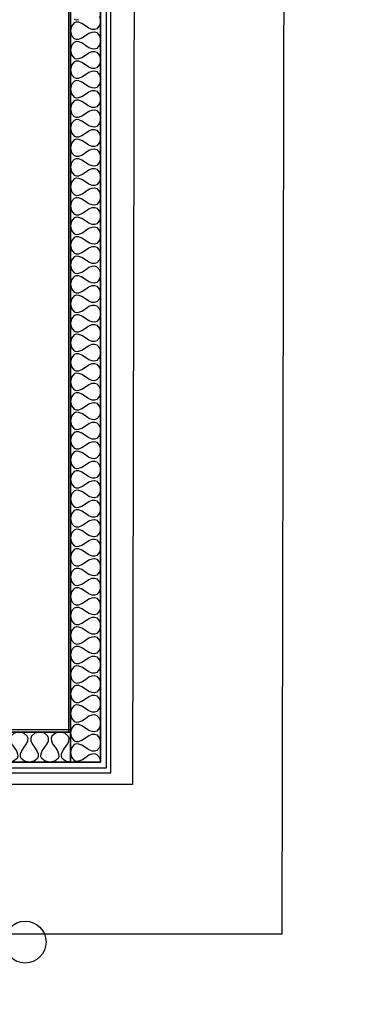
# Model space of a CAD drawing. Header units: millimetres. Extents: x -11.8 to 86.8, y 45.9 to 95.9.
# Tile 96 of 108: x 44.5 to 45.7, y 74.6 to 77.9. Entities that reach past the tile are written whole.
import ezdxf

# ---------------------------------------------------------------- set-up
doc = ezdxf.new("R2010")
doc.units = ezdxf.units.MM
doc.header["$MEASUREMENT"] = 0
doc.layers.add('Structure etage', color=7, linetype='Continuous')

# ---------------------------------------------------------------- blocks, each defined once
blk = doc.blocks.new('PD_15601')
at = {"layer": 'Structure etage', "color": 0}
for points in [[(44.7137, -14.7291), (44.7001, -21.3538), (44.3795, -21.3538), (39.4473, -21.354), (39.4532, -34.181), (27.2072, -36.2019), (29.3746, -49.2673), (48.9843, -46.0025), (46.788, -32.7539), (49.7819, -32.2307), (46.846, -14.7291), (44.7137, -14.7291)], [(45.2126, -15.2291), (45.1991, -21.8538), (44.3795, -21.8538), (39.9454, -21.854), (39.8696, -34.5816), (27.782, -36.6116), (29.7859, -48.6914), (48.4093, -45.5919), (46.2136, -32.3471), (49.2072, -31.8241), (46.4224, -15.2291), (45.2126, -15.2291)]]:
    blk.add_lwpolyline(points, dxfattribs=at)
blk = doc.blocks.new('PD_15600')
at = {"layer": 'Structure etage'}
blk.add_blockref('PD_15601', (0, 0), dxfattribs=at)
blk = doc.blocks.new('PD_16453')
at = {"layer": 'Structure etage', "color": 0}
for points in [[(44.5934, -14.1165), (44.5934, -21.2795), (44.4931, -21.2795), (44.4931, -14.1165), (44.5934, -14.1165)], [(44.5056, -18.7988), (44.5127, -18.8011), (44.5213, -18.8006)], [(44.5902, -18.7896), (44.5934, -18.805), (44.5902, -18.8204), (44.5808, -18.8313), (44.5738, -18.8337), (44.5652, -18.8331), (44.555, -18.8292), (44.5432, -18.8213), (44.5315, -18.8134), (44.5213, -18.8095), (44.5127, -18.809), (44.5056, -18.8113), (44.4962, -18.8222), (44.4931, -18.8376), (44.4962, -18.853), (44.5056, -18.8639), (44.5127, -18.8662), (44.5213, -18.8657), (44.5315, -18.8618), (44.5432, -18.8539), (44.555, -18.846), (44.5652, -18.842), (44.5738, -18.8415), (44.5808, -18.8438), (44.5902, -18.8547), (44.5934, -18.8701), (44.5902, -18.8856), (44.5808, -18.8965), (44.5738, -18.8988), (44.5652, -18.8982), (44.555, -18.8943), (44.5432, -18.8864), (44.5315, -18.8785), (44.5213, -18.8746), (44.5127, -18.8741), (44.5056, -18.8764), (44.4962, -18.8873), (44.4931, -18.9027), (44.4962, -18.9181), (44.5056, -18.929), (44.5127, -18.9313), (44.5213, -18.9308), (44.5315, -18.9269), (44.5432, -18.919), (44.555, -18.9111), (44.5652, -18.9072), (44.5738, -18.9066), (44.5808, -18.909), (44.5902, -18.9198), (44.5934, -18.9353), (44.5902, -18.9507), (44.5808, -18.9616), (44.5738, -18.9639), (44.5652, -18.9634), (44.555, -18.9594), (44.5432, -18.9515), (44.5315, -18.9436), (44.5213, -18.9397), (44.5127, -18.9392), (44.5056, -18.9415), (44.4962, -18.9524), (44.4931, -18.9678), (44.4962, -18.9832), (44.5056, -18.9941), (44.5127, -18.9964), (44.5213, -18.9959), (44.5315, -18.992), (44.5432, -18.9841), (44.555, -18.9762), (44.5652, -18.9723), (44.5738, -18.9718), (44.5808, -18.9741), (44.5902, -18.985), (44.5934, -19.0004), (44.5902, -19.0158), (44.5808, -19.0267), (44.5738, -19.029), (44.5652, -19.0285), (44.555, -19.0246), (44.5432, -19.0167), (44.5315, -19.0088), (44.5213, -19.0048), (44.5127, -19.0043), (44.5056, -19.0066), (44.4962, -19.0175), (44.4931, -19.0329), (44.4962, -19.0484), (44.5056, -19.0592), (44.5127, -19.0616), (44.5213, -19.061), (44.5315, -19.0571), (44.5432, -19.0492), (44.555, -19.0413), (44.5652, -19.0374), (44.5738, -19.0369), (44.5808, -19.0392), (44.5902, -19.0501), (44.5934, -19.0655), (44.5902, -19.0809), (44.5808, -19.0918), (44.5738, -19.0941), (44.5652, -19.0936), (44.555, -19.0897), (44.5432, -19.0818), (44.5315, -19.0739), (44.5213, -19.0699), (44.5127, -19.0694), (44.5056, -19.0717), (44.4962, -19.0826), (44.4931, -19.0981), (44.4962, -19.1135), (44.5056, -19.1244), (44.5127, -19.1267), (44.5213, -19.1262), (44.5315, -19.1222), (44.5432, -19.1143), (44.555, -19.1064), (44.5652, -19.1025), (44.5738, -19.102), (44.5808, -19.1043), (44.5902, -19.1152), (44.5934, -19.1306), (44.5902, -19.146), (44.5808, -19.1569), (44.5738, -19.1592), (44.5652, -19.1587), (44.555, -19.1548), (44.5432, -19.1469), (44.5315, -19.139), (44.5213, -19.1351), (44.5127, -19.1345), (44.5056, -19.1369), (44.4962, -19.1477), (44.4931, -19.1632), (44.4962, -19.1786), (44.5056, -19.1895), (44.5127, -19.1918), (44.5213, -19.1913), (44.5315, -19.1874), (44.5432, -19.1795), (44.555, -19.1716), (44.5652, -19.1676), (44.5738, -19.1671), (44.5808, -19.1694), (44.5902, -19.1803), (44.5934, -19.1957), (44.5902, -19.2112), (44.5808, -19.222), (44.5738, -19.2244), (44.5652, -19.2238), (44.555, -19.2199), (44.5432, -19.212), (44.5315, -19.2041), (44.5213, -19.2002), (44.5127, -19.1997), (44.5056, -19.202), (44.4962, -19.2129), (44.4931, -19.2283), (44.4962, -19.2437), (44.5056, -19.2546), (44.5127, -19.2569), (44.5213, -19.2564), (44.5315, -19.2525), (44.5432, -19.2446), (44.555, -19.2367), (44.5652, -19.2327), (44.5738, -19.2322), (44.5808, -19.2345), (44.5902, -19.2454), (44.5934, -19.2609), (44.5902, -19.2763), (44.5808, -19.2872), (44.5738, -19.2895), (44.5652, -19.289), (44.555, -19.285), (44.5432, -19.2771), (44.5315, -19.2692), (44.5213, -19.2653), (44.5127, -19.2648), (44.5056, -19.2671), (44.4962, -19.278), (44.4931, -19.2934), (44.4962, -19.3088), (44.5056, -19.3197), (44.5127, -19.322), (44.5213, -19.3215), (44.5315, -19.3176), (44.5432, -19.3097), (44.555, -19.3018), (44.5652, -19.2979), (44.5738, -19.2973), (44.5808, -19.2997), (44.5902, -19.3105), (44.5934, -19.326), (44.5902, -19.3414), (44.5808, -19.3523), (44.5738, -19.3546), (44.5652, -19.3541), (44.555, -19.3501), (44.5432, -19.3422), (44.5315, -19.3343), (44.5213, -19.3304), (44.5127, -19.3299), (44.5056, -19.3322), (44.4962, -19.3431), (44.4931, -19.3585), (44.4962, -19.374), (44.5056, -19.3848), (44.5127, -19.3872), (44.5213, -19.3866), (44.5315, -19.3827), (44.5432, -19.3748), (44.555, -19.3669), (44.5652, -19.363), (44.5738, -19.3625), (44.5808, -19.3648), (44.5902, -19.3757), (44.5934, -19.3911), (44.5902, -19.4065), (44.5808, -19.4174), (44.5738, -19.4197), (44.5652, -19.4192), (44.555, -19.4153), (44.5432, -19.4074), (44.5315, -19.3995), (44.5213, -19.3955), (44.5127, -19.395), (44.5056, -19.3973), (44.4962, -19.4082), (44.4931, -19.4236), (44.4962, -19.4391), (44.5056, -19.45), (44.5127, -19.4523), (44.5213, -19.4518), (44.5315, -19.4478), (44.5432, -19.4399), (44.555, -19.432), (44.5652, -19.4281), (44.5738, -19.4276), (44.5808, -19.4299), (44.5902, -19.4408), (44.5934, -19.4562), (44.5902, -19.4716), (44.5808, -19.4825), (44.5738, -19.4848), (44.5652, -19.4843), (44.555, -19.4804), (44.5432, -19.4725), (44.5315, -19.4646), (44.5213, -19.4607), (44.5127, -19.4601), (44.5056, -19.4625), (44.4962, -19.4733), (44.4931, -19.4888), (44.4962, -19.5042), (44.5056, -19.5151), (44.5127, -19.5174), (44.5213, -19.5169), (44.5315, -19.5129), (44.5432, -19.505), (44.555, -19.4971), (44.5652, -19.4932), (44.5738, -19.4927), (44.5808, -19.495), (44.5902, -19.5059), (44.5934, -19.5213), (44.5902, -19.5367), (44.5808, -19.5476), (44.5738, -19.55), (44.5652, -19.5494), (44.555, -19.5455), (44.5432, -19.5376), (44.5315, -19.5297), (44.5213, -19.5258), (44.5127, -19.5253), (44.5056, -19.5276), (44.4962, -19.5385), (44.4931, -19.5539), (44.4962, -19.5693), (44.5056, -19.5802), (44.5127, -19.5825), (44.5213, -19.582), (44.5315, -19.5781), (44.5432, -19.5702), (44.555, -19.5623), (44.5652, -19.5583), (44.5738, -19.5578), (44.5808, -19.5601), (44.5902, -19.571), (44.5934, -19.5864), (44.5902, -19.6019), (44.5808, -19.6127), (44.5738, -19.6151), (44.5652, -19.6145), (44.555, -19.6106), (44.5432, -19.6027), (44.5315, -19.5948), (44.5213, -19.5909), (44.5127, -19.5904), (44.5056, -19.5927), (44.4962, -19.6036), (44.4931, -19.619), (44.4962, -19.6344), (44.5056, -19.6453), (44.5127, -19.6476), (44.5213, -19.6471), (44.5315, -19.6432), (44.5432, -19.6353), (44.555, -19.6274), (44.5652, -19.6235), (44.5738, -19.6229), (44.5808, -19.6253), (44.5902, -19.6361), (44.5934, -19.6516), (44.5902, -19.667), (44.5808, -19.6779), (44.5738, -19.6802), (44.5652, -19.6797), (44.555, -19.6757), (44.5432, -19.6678), (44.5315, -19.6599), (44.5213, -19.656), (44.5127, -19.6555), (44.5056, -19.6578), (44.4962, -19.6687), (44.4931, -19.6841), (44.4962, -19.6995), (44.5056, -19.7104), (44.5127, -19.7127), (44.5213, -19.7122), (44.5315, -19.7083), (44.5432, -19.7004), (44.555, -19.6925), (44.5652, -19.6886), (44.5738, -19.688), (44.5808, -19.6904), (44.5902, -19.7013), (44.5934, -19.7167), (44.5902, -19.7321), (44.5808, -19.743), (44.5738, -19.7453), (44.5652, -19.7448), (44.555, -19.7409), (44.5432, -19.733), (44.5315, -19.7251), (44.5213, -19.7211), (44.5127, -19.7206), (44.5056, -19.7229), (44.4962, -19.7338), (44.4931, -19.7492), (44.4962, -19.7647), (44.5056, -19.7755), (44.5127, -19.7779), (44.5213, -19.7773), (44.5315, -19.7734), (44.5432, -19.7655), (44.555, -19.7576), (44.5652, -19.7537), (44.5738, -19.7532), (44.5808, -19.7555), (44.5902, -19.7664), (44.5934, -19.7818), (44.5902, -19.7972), (44.5808, -19.8081), (44.5738, -19.8104), (44.5652, -19.8099), (44.555, -19.806), (44.5432, -19.7981), (44.5315, -19.7902), (44.5213, -19.7862), (44.5127, -19.7857), (44.5056, -19.788), (44.4962, -19.7989), (44.4931, -19.8144), (44.4962, -19.8298), (44.5056, -19.8407), (44.5127, -19.843), (44.5213, -19.8425), (44.5315, -19.8385), (44.5432, -19.8306), (44.555, -19.8227), (44.5652, -19.8188), (44.5738, -19.8183), (44.5808, -19.8206), (44.5902, -19.8315), (44.5934, -19.8469), (44.5902, -19.8623), (44.5808, -19.8732), (44.5738, -19.8755), (44.5652, -19.875), (44.555, -19.8711), (44.5432, -19.8632), (44.5315, -19.8553), (44.5213, -19.8514), (44.5127, -19.8508), (44.5056, -19.8532), (44.4962, -19.864), (44.4931, -19.8795), (44.4962, -19.8949), (44.5056, -19.9058), (44.5127, -19.9081), (44.5213, -19.9076), (44.5315, -19.9037), (44.5432, -19.8958), (44.555, -19.8879), (44.5652, -19.8839), (44.5738, -19.8834), (44.5808, -19.8857), (44.5902, -19.8966), (44.5934, -19.912), (44.5902, -19.9275), (44.5808, -19.9383), (44.5738, -19.9407), (44.5652, -19.9401), (44.555, -19.9362), (44.5432, -19.9283), (44.5315, -19.9204), (44.5213, -19.9165), (44.5127, -19.916), (44.5056, -19.9183), (44.4962, -19.9292), (44.4931, -19.9446), (44.4962, -19.96), (44.5056, -19.9709), (44.5127, -19.9732), (44.5213, -19.9727), (44.5315, -19.9688), (44.5432, -19.9609), (44.555, -19.953), (44.5652, -19.949), (44.5738, -19.9485), (44.5808, -19.9508), (44.5902, -19.9617), (44.5934, -19.9771), (44.5902, -19.9926), (44.5808, -20.0035), (44.5738, -20.0058), (44.5652, -20.0053), (44.555, -20.0013), (44.5432, -19.9934), (44.5315, -19.9855), (44.5213, -19.9816), (44.5127, -19.9811), (44.5056, -19.9834), (44.4962, -19.9943), (44.4931, -20.0097), (44.4962, -20.0251), (44.5056, -20.036), (44.5127, -20.0383), (44.5213, -20.0378), (44.5315, -20.0339), (44.5432, -20.026), (44.555, -20.0181), (44.5652, -20.0142), (44.5738, -20.0136), (44.5808, -20.016), (44.5902, -20.0268), (44.5934, -20.0423), (44.5902, -20.0577), (44.5808, -20.0686), (44.5738, -20.0709), (44.5652, -20.0704), (44.555, -20.0664), (44.5432, -20.0585), (44.5315, -20.0506), (44.5213, -20.0467), (44.5127, -20.0462), (44.5056, -20.0485), (44.4962, -20.0594), (44.4931, -20.0748), (44.4962, -20.0903), (44.5056, -20.1011), (44.5127, -20.1035), (44.5213, -20.1029), (44.5315, -20.099), (44.5432, -20.0911), (44.555, -20.0832), (44.5652, -20.0793), (44.5738, -20.0788), (44.5808, -20.0811), (44.5902, -20.092), (44.5934, -20.1074), (44.5902, -20.1228), (44.5808, -20.1337), (44.5738, -20.136), (44.5652, -20.1355), (44.555, -20.1316), (44.5432, -20.1237), (44.5315, -20.1158), (44.5213, -20.1118), (44.5127, -20.1113), (44.5056, -20.1136), (44.4962, -20.1245), (44.4931, -20.1399), (44.4962, -20.1554), (44.5056, -20.1663), (44.5127, -20.1686), (44.5213, -20.1681), (44.5315, -20.1641), (44.5432, -20.1562), (44.555, -20.1483), (44.5652, -20.1444), (44.5738, -20.1439), (44.5808, -20.1462), (44.5902, -20.1571), (44.5934, -20.1725), (44.5902, -20.1879), (44.5808, -20.1988), (44.5738, -20.2011), (44.5652, -20.2006), (44.555, -20.1967), (44.5432, -20.1888), (44.5315, -20.1809), (44.5213, -20.177), (44.5127, -20.1764), (44.5056, -20.1788), (44.4962, -20.1896), (44.4931, -20.2051), (44.4962, -20.2205), (44.5056, -20.2314), (44.5127, -20.2337), (44.5213, -20.2332), (44.5315, -20.2292), (44.5432, -20.2213), (44.555, -20.2134), (44.5652, -20.2095), (44.5738, -20.209), (44.5808, -20.2113), (44.5902, -20.2222), (44.5934, -20.2376), (44.5902, -20.253), (44.5808, -20.2639), (44.5738, -20.2662), (44.5652, -20.2657), (44.555, -20.2618), (44.5432, -20.2539), (44.5315, -20.246), (44.5213, -20.2421), (44.5127, -20.2416), (44.5056, -20.2439), (44.4962, -20.2548), (44.4931, -20.2702), (44.4962, -20.2856), (44.5056, -20.2965), (44.5127, -20.2988), (44.5213, -20.2983), (44.5315, -20.2944), (44.5432, -20.2865), (44.555, -20.2786), (44.5652, -20.2746), (44.5738, -20.2741), (44.5808, -20.2764), (44.5902, -20.2873), (44.5934, -20.3027), (44.5902, -20.3182), (44.5808, -20.329), (44.5738, -20.3314), (44.5652, -20.3308), (44.555, -20.3269), (44.5432, -20.319), (44.5315, -20.3111), (44.5213, -20.3072), (44.5127, -20.3067), (44.5056, -20.309), (44.4962, -20.3199), (44.4931, -20.3353), (44.4962, -20.3507), (44.5056, -20.3616), (44.5127, -20.3639), (44.5213, -20.3634), (44.5315, -20.3595), (44.5432, -20.3516), (44.555, -20.3437), (44.5652, -20.3398), (44.5738, -20.3392), (44.5808, -20.3415), (44.5902, -20.3524), (44.5934, -20.3679), (44.5902, -20.3833), (44.5808, -20.3942), (44.5738, -20.3965), (44.5652, -20.396), (44.555, -20.392), (44.5432, -20.3841), (44.5315, -20.3762), (44.5213, -20.3723), (44.5127, -20.3718), (44.5056, -20.3741), (44.4962, -20.385), (44.4931, -20.4004), (44.4962, -20.4158), (44.5056, -20.4267), (44.5127, -20.429), (44.5213, -20.4285), (44.5315, -20.4246), (44.5432, -20.4167), (44.555, -20.4088), (44.5652, -20.4049), (44.5738, -20.4043), (44.5808, -20.4067), (44.5902, -20.4176), (44.5934, -20.433), (44.5902, -20.4484), (44.5808, -20.4593), (44.5738, -20.4616), (44.5652, -20.4611), (44.555, -20.4572), (44.5432, -20.4493), (44.5315, -20.4414), (44.5213, -20.4374), (44.5127, -20.4369), (44.5056, -20.4392), (44.4962, -20.4501), (44.4931, -20.4655), (44.4962, -20.481), (44.5056, -20.4918), (44.5127, -20.4942), (44.5213, -20.4936), (44.5315, -20.4897), (44.5432, -20.4818), (44.555, -20.4739), (44.5652, -20.47), (44.5738, -20.4695), (44.5808, -20.4718), (44.5902, -20.4827), (44.5934, -20.4981), (44.5902, -20.5135), (44.5808, -20.5244), (44.5738, -20.5267), (44.5652, -20.5262), (44.555, -20.5223), (44.5432, -20.5144), (44.5315, -20.5065), (44.5213, -20.5025), (44.5127, -20.502), (44.5056, -20.5043), (44.4962, -20.5152), (44.4931, -20.5307), (44.4962, -20.5461), (44.5056, -20.557), (44.5127, -20.5593), (44.5213, -20.5588), (44.5315, -20.5548), (44.5432, -20.5469), (44.555, -20.539), (44.5652, -20.5351), (44.5738, -20.5346), (44.5808, -20.5369), (44.5902, -20.5478), (44.5934, -20.5632), (44.5902, -20.5786), (44.5808, -20.5895), (44.5738, -20.5918), (44.5652, -20.5913), (44.555, -20.5874), (44.5432, -20.5795), (44.5315, -20.5716), (44.5213, -20.5677), (44.5127, -20.5671), (44.5056, -20.5695), (44.4962, -20.5803), (44.4931, -20.5958), (44.4962, -20.6112), (44.5056, -20.6221), (44.5127, -20.6244), (44.5213, -20.6239), (44.5315, -20.62), (44.5432, -20.6121), (44.555, -20.6041), (44.5652, -20.6002), (44.5738, -20.5997), (44.5808, -20.602), (44.5902, -20.6129), (44.5934, -20.6283), (44.5902, -20.6438), (44.5808, -20.6546), (44.5738, -20.657), (44.5652, -20.6564), (44.555, -20.6525), (44.5432, -20.6446), (44.5315, -20.6367), (44.5213, -20.6328), (44.5127, -20.6323), (44.5056, -20.6346), (44.4962, -20.6455), (44.4931, -20.6609), (44.4962, -20.6763), (44.5056, -20.6872), (44.5127, -20.6895), (44.5213, -20.689), (44.5315, -20.6851), (44.5432, -20.6772), (44.555, -20.6693), (44.5652, -20.6653), (44.5738, -20.6648), (44.5808, -20.6671), (44.5902, -20.678), (44.5934, -20.6934), (44.5902, -20.7089), (44.5808, -20.7198), (44.5738, -20.7221), (44.5652, -20.7216), (44.555, -20.7176), (44.5432, -20.7097), (44.5315, -20.7018), (44.5213, -20.6979), (44.5127, -20.6974), (44.5056, -20.6997), (44.4962, -20.7106), (44.4931, -20.726), (44.4962, -20.7414), (44.5056, -20.7523), (44.5127, -20.7546), (44.5213, -20.7541), (44.5315, -20.7502), (44.5432, -20.7423), (44.555, -20.7344), (44.5652, -20.7305), (44.5738, -20.7299), (44.5808, -20.7323), (44.5902, -20.7431), (44.5934, -20.7586), (44.5902, -20.774), (44.5808, -20.7849), (44.5738, -20.7872), (44.5652, -20.7867), (44.555, -20.7827), (44.5432, -20.7748), (44.5315, -20.7669), (44.5213, -20.763), (44.5127, -20.7625), (44.5056, -20.7648), (44.4962, -20.7757), (44.4931, -20.7911), (44.4962, -20.8066), (44.5056, -20.8174), (44.5127, -20.8198), (44.5213, -20.8192), (44.5315, -20.8153), (44.5432, -20.8074), (44.555, -20.7995), (44.5652, -20.7956), (44.5738, -20.7951), (44.5808, -20.7974), (44.5902, -20.8083), (44.5934, -20.8237), (44.5902, -20.8391), (44.5808, -20.85), (44.5738, -20.8523), (44.5652, -20.8518), (44.555, -20.8479), (44.5432, -20.84), (44.5315, -20.8321), (44.5213, -20.8281), (44.5127, -20.8276), (44.5056, -20.8299), (44.4962, -20.8408), (44.4931, -20.8562), (44.4962, -20.8717), (44.5056, -20.8826), (44.5127, -20.8849), (44.5213, -20.8844), (44.5315, -20.8804), (44.5432, -20.8725), (44.555, -20.8646), (44.5652, -20.8607), (44.5738, -20.8602), (44.5808, -20.8625), (44.5902, -20.8734), (44.5934, -20.8888), (44.5902, -20.9042), (44.5808, -20.9151), (44.5738, -20.9174), (44.5652, -20.9169), (44.555, -20.913), (44.5432, -20.9051), (44.5315, -20.8972), (44.5213, -20.8933), (44.5127, -20.8927), (44.5056, -20.8951), (44.4962, -20.9059), (44.4931, -20.9214), (44.4962, -20.9368), (44.5056, -20.9477), (44.5127, -20.95), (44.5213, -20.9495), (44.5315, -20.9455), (44.5432, -20.9376), (44.555, -20.9297), (44.5652, -20.9258), (44.5738, -20.9253), (44.5808, -20.9276), (44.5902, -20.9385), (44.5934, -20.9539), (44.5902, -20.9693), (44.5808, -20.9802), (44.5738, -20.9825), (44.5652, -20.982), (44.555, -20.9781), (44.5432, -20.9702), (44.5315, -20.9623), (44.5213, -20.9584), (44.5127, -20.9579), (44.5056, -20.9602), (44.4962, -20.9711), (44.4931, -20.9865), (44.4962, -21.0019), (44.5056, -21.0128), (44.5127, -21.0151), (44.5213, -21.0146), (44.5315, -21.0107), (44.5432, -21.0028), (44.555, -20.9949), (44.5652, -20.9909), (44.5738, -20.9904), (44.5808, -20.9927), (44.5902, -21.0036), (44.5934, -21.019), (44.5902, -21.0345), (44.5808, -21.0453), (44.5738, -21.0477), (44.5652, -21.0471), (44.555, -21.0432), (44.5432, -21.0353), (44.5315, -21.0274), (44.5213, -21.0235), (44.5127, -21.023), (44.5056, -21.0253), (44.4962, -21.0362), (44.4931, -21.0516), (44.4962, -21.067), (44.5056, -21.0779), (44.5127, -21.0802), (44.5213, -21.0797), (44.5315, -21.0758), (44.5432, -21.0679), (44.555, -21.06), (44.5652, -21.056), (44.5738, -21.0555), (44.5808, -21.0578), (44.5902, -21.0687), (44.5934, -21.0842), (44.5902, -21.0996), (44.5808, -21.1105), (44.5738, -21.1128), (44.5652, -21.1123), (44.555, -21.1083), (44.5432, -21.1004), (44.5315, -21.0925), (44.5213, -21.0886), (44.5127, -21.0881), (44.5056, -21.0904), (44.4962, -21.1013), (44.4931, -21.1167), (44.4962, -21.1321), (44.5056, -21.143), (44.5127, -21.1453), (44.5213, -21.1448), (44.5315, -21.1409), (44.5432, -21.133), (44.555, -21.1251), (44.5652, -21.1212), (44.5738, -21.1206), (44.5808, -21.123), (44.5902, -21.1338), (44.5934, -21.1493), (44.5902, -21.1647), (44.5808, -21.1756), (44.5738, -21.1779), (44.5652, -21.1774), (44.555, -21.1735), (44.5432, -21.1656), (44.5315, -21.1577), (44.5213, -21.1537), (44.5127, -21.1532), (44.5056, -21.1555), (44.4962, -21.1664), (44.4931, -21.1818), (44.4962, -21.1973), (44.5056, -21.2081), (44.5127, -21.2105), (44.5213, -21.2099), (44.5315, -21.206), (44.5432, -21.1981), (44.555, -21.1902), (44.5652, -21.1863), (44.5738, -21.1858), (44.5808, -21.1881), (44.5902, -21.199), (44.5934, -21.2144), (44.5902, -21.2298), (44.5808, -21.2407), (44.5738, -21.243), (44.5652, -21.2425), (44.555, -21.2386), (44.5432, -21.2307), (44.5315, -21.2228), (44.5213, -21.2188), (44.5127, -21.2183), (44.5056, -21.2206), (44.4962, -21.2315), (44.4931, -21.247), (44.4962, -21.2624), (44.5056, -21.2733), (44.5127, -21.2756), (44.5213, -21.2751), (44.5315, -21.2711), (44.5432, -21.2632), (44.555, -21.2553), (44.5652, -21.2514), (44.5738, -21.2509), (44.5808, -21.2532), (44.5902, -21.2641), (44.5934, -21.2795)]]:
    blk.add_lwpolyline(points, dxfattribs=at)
blk = doc.blocks.new('PD_16454')
at = {"layer": 'Structure etage', "color": 0}
for points in [[(44.4931, -21.2795), (44.1159, -21.2795), (44.1159, -21.1795), (44.4931, -21.1795), (44.4931, -21.2795)], [(44.4931, -21.2795), (44.477, -21.2764), (44.4657, -21.267), (44.4633, -21.26), (44.4638, -21.2514), (44.4678, -21.2412), (44.4759, -21.2295), (44.4841, -21.2178), (44.4881, -21.2076), (44.4886, -21.199), (44.4861, -21.192), (44.4748, -21.1826), (44.4588, -21.1795), (44.4428, -21.1826), (44.4314, -21.192), (44.429, -21.199), (44.4295, -21.2076), (44.4335, -21.2178), (44.4416, -21.2295), (44.4498, -21.2412), (44.4538, -21.2514), (44.4543, -21.26), (44.4518, -21.267), (44.4405, -21.2764), (44.4245, -21.2795), (44.4085, -21.2764), (44.3971, -21.267), (44.3947, -21.26), (44.3952, -21.2514), (44.3992, -21.2412), (44.4073, -21.2295), (44.4155, -21.2178), (44.4195, -21.2076), (44.42, -21.199), (44.4176, -21.192), (44.4062, -21.1826), (44.3902, -21.1795), (44.3742, -21.1826), (44.3628, -21.192), (44.3604, -21.199), (44.3609, -21.2076), (44.3649, -21.2178), (44.3731, -21.2295), (44.3812, -21.2412), (44.3852, -21.2514), (44.3857, -21.26), (44.3833, -21.267), (44.3719, -21.2764), (44.3559, -21.2795), (44.3399, -21.2764), (44.3286, -21.267), (44.3261, -21.26), (44.3266, -21.2514), (44.3306, -21.2412), (44.3388, -21.2295), (44.3469, -21.2178), (44.3509, -21.2076), (44.3514, -21.199), (44.349, -21.192), (44.3376, -21.1826), (44.3216, -21.1795), (44.3056, -21.1826), (44.2943, -21.192), (44.2918, -21.199), (44.2923, -21.2076), (44.2963, -21.2178), (44.3045, -21.2295), (44.3126, -21.2412), (44.3166, -21.2514), (44.3171, -21.26), (44.3147, -21.267), (44.3034, -21.2764), (44.2873, -21.2795), (44.2713, -21.2764), (44.26, -21.267), (44.2575, -21.26), (44.258, -21.2514), (44.2621, -21.2412), (44.2702, -21.2295), (44.2783, -21.2178), (44.2823, -21.2076), (44.2828, -21.199), (44.2804, -21.192), (44.2691, -21.1826), (44.253, -21.1795), (44.237, -21.1826), (44.2257, -21.192), (44.2233, -21.199), (44.2237, -21.2076), (44.2278, -21.2178), (44.2359, -21.2295), (44.244, -21.2412), (44.248, -21.2514), (44.2485, -21.26), (44.2461, -21.267), (44.2348, -21.2764), (44.2188, -21.2795), (44.2027, -21.2764), (44.1914, -21.267), (44.189, -21.26), (44.1895, -21.2514), (44.1935, -21.2412), (44.2016, -21.2295), (44.2097, -21.2178), (44.2138, -21.2076), (44.2143, -21.199), (44.2118, -21.192), (44.2005, -21.1826), (44.1845, -21.1795), (44.1684, -21.1826), (44.1571, -21.192), (44.1547, -21.199), (44.1552, -21.2076), (44.1592, -21.2178), (44.1673, -21.2295), (44.1754, -21.2412), (44.1795, -21.2514), (44.18, -21.26), (44.1775, -21.267), (44.1662, -21.2764), (44.1502, -21.2795), (44.1341, -21.2764), (44.1228, -21.267), (44.1204, -21.26), (44.1209, -21.2514), (44.1249, -21.2412), (44.133, -21.2295), (44.1412, -21.2178), (44.1452, -21.2076), (44.1457, -21.199), (44.1432, -21.192), (44.1319, -21.1826), (44.1159, -21.1795)]]:
    blk.add_lwpolyline(points, dxfattribs=at)

msp = doc.modelspace()

# ---------------------------------------------------------------- linework, layer by layer
at = {"layer": 'Structure etage', "color": 0}
for p, q in [((44.6665, 75.52), (44.6665, 82.6315)), ((44.259, 75.52), (44.6665, 75.52))]:
    msp.add_line(p, q, dxfattribs=at)
for points in [[(44.2749, 75.3843), (44.8071, 75.3843), (44.8071, 82.6173), (44.7921, 82.6173), (44.6721, 82.6173), (44.6721, 82.6023), (44.7921, 82.6023), (44.7921, 75.3993), (44.2749, 75.3993), (44.2749, 75.52), (44.2599, 75.52), (44.2599, 75.3843), (44.2749, 75.3843)], [(44.6721, 75.4193), (44.7724, 75.4193), (44.7724, 82.5823), (44.6721, 82.5823), (44.6721, 75.5193), (44.2949, 75.5193), (44.2949, 75.4193), (44.6721, 75.4193)], [(44.6719, 82.346), (44.6719, 75.5273), (44.5185, 75.5273), (39.2507, 75.5271), (39.2521, 62.82), (26.9642, 60.7871), (29.2683, 47.0309), (49.5807, 50.409), (47.3909, 63.6439), (50.3766, 64.1489), (47.3516, 82.3333), (44.6719, 82.346)]]:
    msp.add_lwpolyline(points, dxfattribs=at)
msp.add_circle((44.5209, 74.8189), 0.07, dxfattribs=at)

# ---------------------------------------------------------------- block references
at = {"layer": 'Structure etage'}
for name in ['PD_16453', 'PD_15600', 'PD_16454']:
    msp.add_blockref(name, (0.1791, 96.6988), dxfattribs=at)

doc.saveas('drawing.dxf')
